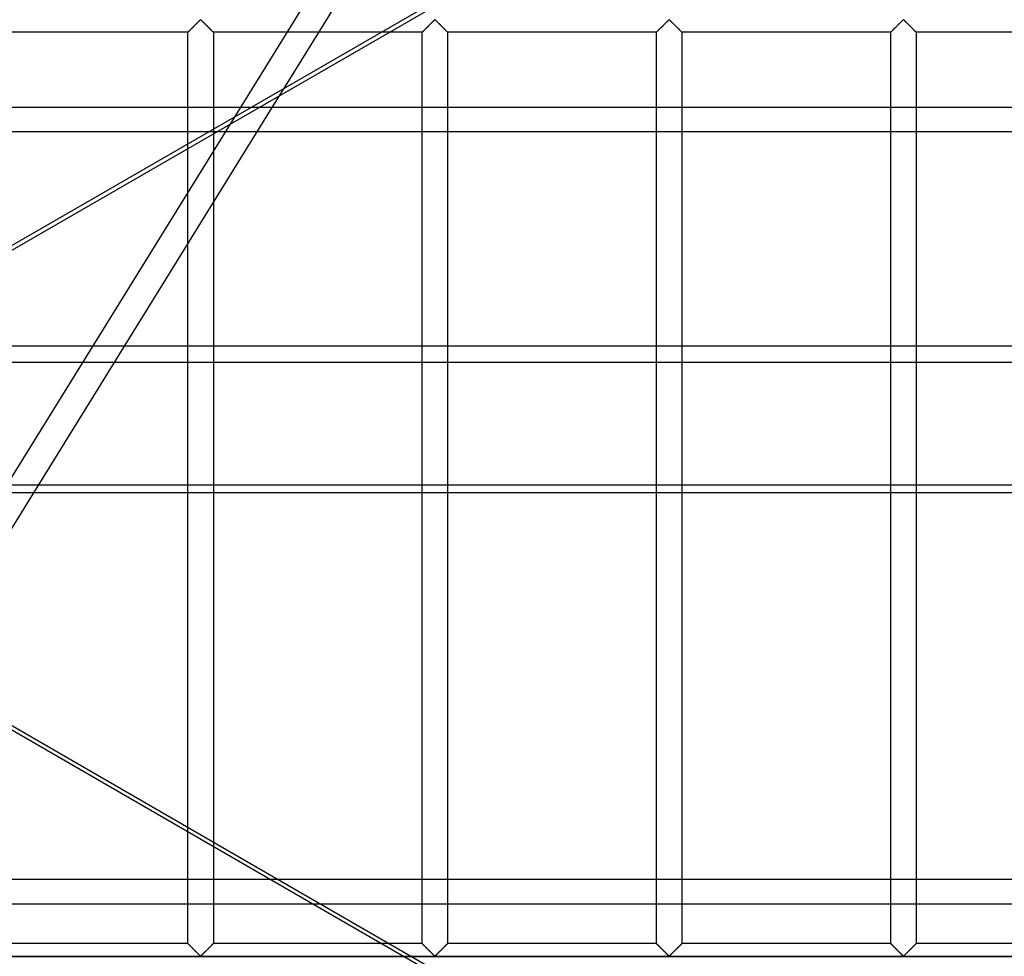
# Model space of a CAD drawing. Header units: millimetres. Extents: x -572 to 572, y -572 to 572.
# Tile 37 of 51: x 240 to 433, y -92 to 92. Entities that reach past the tile are written whole.
import ezdxf

# ---------------------------------------------------------------- set-up
doc = ezdxf.new("R2010")
doc.units = ezdxf.units.MM
doc.layers.add('MAIN-1', color=7, linetype='Continuous')
doc.layers.add('MAIN-2', color=7, linetype='Continuous')

msp = doc.modelspace()

# ---------------------------------------------------------------- linework, layer by layer
at = {"layer": 'MAIN-1'}
for p, q in [((287.1, 74.64), (418.44, 150.47)), ((320.37, 90.68), (320.46, 90.77)), ((320.46, 90.77), (320.56, 90.87)), ((320.56, 90.87), (320.65, 90.96)), ((320.65, 90.96), (320.75, 91.06)), ((320.75, 91.06), (320.84, 91.15)), ((320.84, 91.15), (320.93, 91.24)), ((320.93, 91.24), (321.02, 91.33)), ((321.02, 91.33), (321.11, 91.42)), ((321.11, 91.42), (321.2, 91.5)), ((321.2, 91.5), (321.28, 91.58)), ((321.28, 91.58), (321.35, 91.66)), ((321.35, 91.66), (321.43, 91.72)), ((321.43, 91.72), (321.51, 91.79)), ((321.51, 91.79), (321.62, 91.79)), ((321.62, 91.79), (321.7, 91.72)), ((321.7, 91.72), (321.77, 91.66)), ((321.77, 91.66), (321.85, 91.58)), ((321.85, 91.58), (321.93, 91.5)), ((321.93, 91.5), (322.01, 91.42)), ((322.01, 91.42), (322.1, 91.33)), ((322.1, 91.33), (322.19, 91.24)), ((322.19, 91.24), (322.28, 91.15)), ((322.28, 91.15), (322.38, 91.06)), ((322.38, 91.06), (322.47, 90.96)), ((322.47, 90.96), (322.57, 90.87)), ((322.57, 90.87), (322.66, 90.77)), ((322.66, 90.77), (322.76, 90.68)), ((366.3, 90.68), (366.4, 90.77)), ((366.4, 90.77), (366.5, 90.87)), ((366.5, 90.87), (366.59, 90.96)), ((366.59, 90.96), (366.69, 91.06)), ((366.69, 91.06), (366.78, 91.15)), ((366.78, 91.15), (366.87, 91.24)), ((366.87, 91.24), (366.96, 91.33)), ((366.96, 91.33), (367.05, 91.42)), ((367.05, 91.42), (367.13, 91.5)), ((367.13, 91.5), (367.21, 91.58)), ((367.21, 91.58), (367.29, 91.66)), ((367.29, 91.66), (367.37, 91.72)), ((367.37, 91.72), (367.44, 91.79)), ((367.44, 91.79), (367.56, 91.79)), ((367.56, 91.79), (367.63, 91.72)), ((367.63, 91.72), (367.71, 91.66)), ((367.71, 91.66), (367.79, 91.58)), ((367.79, 91.58), (367.87, 91.5)), ((367.87, 91.5), (367.95, 91.42)), ((367.95, 91.42), (368.04, 91.33)), ((368.04, 91.33), (368.13, 91.24)), ((368.13, 91.24), (368.22, 91.15)), ((368.22, 91.15), (368.31, 91.06)), ((368.31, 91.06), (368.41, 90.96)), ((368.41, 90.96), (368.5, 90.87)), ((368.5, 90.87), (368.6, 90.77)), ((368.6, 90.77), (368.7, 90.68)), ((412.24, 90.68), (412.34, 90.77)), ((412.34, 90.77), (412.43, 90.87)), ((412.43, 90.87), (412.53, 90.96)), ((412.53, 90.96), (412.62, 91.06)), ((412.62, 91.06), (412.72, 91.15)), ((412.72, 91.15), (412.81, 91.24)), ((412.81, 91.24), (412.9, 91.33)), ((412.9, 91.33), (412.99, 91.42)), ((412.99, 91.42), (413.07, 91.5)), ((413.07, 91.5), (413.15, 91.58)), ((413.15, 91.58), (413.23, 91.66)), ((413.23, 91.66), (413.3, 91.72)), ((413.3, 91.72), (413.38, 91.79)), ((413.38, 91.79), (413.49, 91.79)), ((413.49, 91.79), (413.57, 91.72)), ((413.57, 91.72), (413.65, 91.66)), ((413.65, 91.66), (413.72, 91.58)), ((413.72, 91.58), (413.8, 91.5)), ((413.8, 91.5), (413.89, 91.42)), ((413.89, 91.42), (413.98, 91.33)), ((413.98, 91.33), (414.07, 91.24)), ((414.07, 91.24), (414.16, 91.15)), ((414.16, 91.15), (414.25, 91.06)), ((414.25, 91.06), (414.35, 90.96)), ((414.35, 90.96), (414.44, 90.87)), ((414.44, 90.87), (414.54, 90.77)), ((414.54, 90.77), (414.63, 90.68)), ((319.06, 89.38), (312.63, 89.38)), ((319.06, 89.38), (319.07, 89.38)), ((319.06, 74.64), (319.06, 89.38)), ((319.07, 89.38), (319.08, 89.39)), ((319.08, 89.39), (319.1, 89.42)), ((319.1, 89.42), (319.13, 89.45)), ((319.13, 89.45), (319.17, 89.49)), ((319.17, 89.49), (319.22, 89.53)), ((319.22, 89.53), (319.28, 89.59)), ((319.28, 89.59), (319.34, 89.65)), ((319.34, 89.65), (319.4, 89.72)), ((319.4, 89.72), (319.48, 89.79)), ((319.48, 89.79), (319.56, 89.87)), ((319.56, 89.87), (319.64, 89.95)), ((319.64, 89.95), (319.72, 90.03)), ((319.72, 90.03), (319.81, 90.12)), ((319.81, 90.12), (319.89, 90.21)), ((319.89, 90.21), (319.98, 90.3)), ((319.98, 90.3), (320.08, 90.39)), ((320.08, 90.39), (320.17, 90.48)), ((320.17, 90.48), (320.27, 90.58)), ((320.27, 90.58), (320.37, 90.68)), ((322.76, 90.68), (322.86, 90.58)), ((322.86, 90.58), (322.95, 90.48)), ((322.95, 90.48), (323.05, 90.39)), ((323.05, 90.39), (323.14, 90.3)), ((323.14, 90.3), (323.23, 90.21)), ((323.23, 90.21), (323.32, 90.12)), ((323.32, 90.12), (323.4, 90.03)), ((323.4, 90.03), (323.49, 89.95)), ((323.49, 89.95), (323.57, 89.87)), ((323.57, 89.87), (323.65, 89.79)), ((323.65, 89.79), (323.72, 89.72)), ((323.72, 89.72), (323.79, 89.65)), ((323.79, 89.65), (323.85, 89.59)), ((323.85, 89.59), (323.9, 89.53)), ((323.9, 89.53), (323.95, 89.49)), ((323.95, 89.49), (323.99, 89.45)), ((323.99, 89.45), (324.02, 89.42)), ((324.02, 89.42), (324.04, 89.39)), ((324.04, 89.39), (324.06, 89.38)), ((324.06, 89.38), (324.06, 74.64)), ((324.06, 89.38), (324.06, 89.38)), ((365, 89.38), (324.06, 89.38)), ((365, 89.38), (365.01, 89.38)), ((365, 74.64), (365, 89.38)), ((365.01, 89.38), (365.02, 89.39)), ((365.02, 89.39), (365.04, 89.42)), ((365.04, 89.42), (365.07, 89.45)), ((365.07, 89.45), (365.11, 89.49)), ((365.11, 89.49), (365.16, 89.53)), ((365.16, 89.53), (365.21, 89.59)), ((365.21, 89.59), (365.27, 89.65)), ((365.27, 89.65), (365.34, 89.72)), ((365.34, 89.72), (365.42, 89.79)), ((365.42, 89.79), (365.49, 89.87)), ((365.49, 89.87), (365.57, 89.95)), ((365.57, 89.95), (365.66, 90.03)), ((365.66, 90.03), (365.74, 90.12)), ((365.74, 90.12), (365.83, 90.21)), ((365.83, 90.21), (365.92, 90.3)), ((365.92, 90.3), (366.02, 90.39)), ((366.02, 90.39), (366.11, 90.48)), ((366.11, 90.48), (366.21, 90.58)), ((366.21, 90.58), (366.3, 90.68)), ((368.7, 90.68), (368.79, 90.58)), ((368.79, 90.58), (368.89, 90.48)), ((368.89, 90.48), (368.98, 90.39)), ((368.98, 90.39), (369.08, 90.3)), ((369.08, 90.3), (369.17, 90.21)), ((369.17, 90.21), (369.26, 90.12)), ((369.26, 90.12), (369.34, 90.03)), ((369.34, 90.03), (369.43, 89.95)), ((369.43, 89.95), (369.51, 89.87)), ((369.51, 89.87), (369.58, 89.79)), ((369.58, 89.79), (369.66, 89.72)), ((369.66, 89.72), (369.73, 89.65)), ((369.73, 89.65), (369.79, 89.59)), ((369.79, 89.59), (369.84, 89.53)), ((369.84, 89.53), (369.89, 89.49)), ((369.89, 89.49), (369.93, 89.45)), ((369.93, 89.45), (369.96, 89.42)), ((369.96, 89.42), (369.98, 89.39)), ((369.98, 89.39), (369.99, 89.38)), ((369.99, 89.38), (370, 89.38)), ((370, 89.38), (370, 74.64)), ((410.94, 89.38), (370, 89.38)), ((410.94, 89.38), (410.96, 89.39)), ((410.94, 89.38), (410.94, 89.38)), ((410.94, 74.64), (410.94, 89.38)), ((410.96, 89.39), (410.98, 89.42)), ((410.98, 89.42), (411.01, 89.45)), ((411.01, 89.45), (411.05, 89.49)), ((411.05, 89.49), (411.1, 89.53)), ((411.1, 89.53), (411.15, 89.59)), ((411.15, 89.59), (411.21, 89.65)), ((411.21, 89.65), (411.28, 89.72)), ((411.28, 89.72), (411.35, 89.79)), ((411.35, 89.79), (411.43, 89.87)), ((411.43, 89.87), (411.51, 89.95)), ((411.51, 89.95), (411.6, 90.03)), ((411.6, 90.03), (411.68, 90.12)), ((411.68, 90.12), (411.77, 90.21)), ((411.77, 90.21), (411.86, 90.3)), ((411.86, 90.3), (411.95, 90.39)), ((411.95, 90.39), (412.05, 90.48)), ((412.05, 90.48), (412.14, 90.58)), ((412.14, 90.58), (412.24, 90.68)), ((414.63, 90.68), (414.73, 90.58)), ((414.73, 90.58), (414.83, 90.48)), ((414.83, 90.48), (414.92, 90.39)), ((414.92, 90.39), (415.02, 90.3)), ((415.02, 90.3), (415.11, 90.21)), ((415.11, 90.21), (415.19, 90.12)), ((415.19, 90.12), (415.28, 90.03)), ((415.28, 90.03), (415.36, 89.95)), ((415.36, 89.95), (415.44, 89.87)), ((415.44, 89.87), (415.52, 89.79)), ((415.52, 89.79), (415.6, 89.72)), ((415.6, 89.72), (415.66, 89.65)), ((415.66, 89.65), (415.72, 89.59)), ((415.72, 89.59), (415.78, 89.53)), ((415.78, 89.53), (415.83, 89.49)), ((415.83, 89.49), (415.87, 89.45)), ((415.87, 89.45), (415.9, 89.42)), ((415.9, 89.42), (415.92, 89.39)), ((415.92, 89.39), (415.93, 89.38)), ((415.93, 89.38), (415.94, 89.38)), ((415.94, 89.38), (415.94, 74.64)), ((456.88, 89.38), (415.94, 89.38)), ((291.01, 76.89), (289.61, 74.64)), ((527.5, 74.64), (-527.5, 74.64)), ((-527.5, 27.84), (527.5, 27.84)), ((527.5, -0.96), (-527.5, -0.96)), ((289.27, -76.79), (157.92, -0.96)), ((159.49, -0.96), (290.83, -76.79)), ((242.83, -0.96), (220.89, -36.41)), ((273.13, -66.57), (273.13, -0.96)), ((278.12, -0.96), (278.12, -69.45)), ((319.06, -76.79), (319.06, -0.96)), ((324.06, -0.96), (324.06, -76.79)), ((365, -76.79), (365, -0.96)), ((370, -0.96), (370, -76.79)), ((410.94, -76.79), (410.94, -0.96)), ((415.94, -0.96), (415.94, -76.79)), ((527.5, -76.79), (-527.5, -76.79))]:
    msp.add_line(p, q, dxfattribs=at)
at = {"layer": 'MAIN-2'}
for p, q in [((498.33, 421.9), (236.66, -0.96)), ((429.89, 301.33), (291.01, 76.89)), ((488.49, 191.81), (130.87, -14.66)), ((274.43, 90.68), (274.52, 90.77)), ((274.56, 90.81), (274.49, 90.74)), ((274.52, 90.77), (274.62, 90.87)), ((274.63, 90.88), (274.56, 90.81)), ((274.62, 90.87), (274.72, 90.96)), ((274.7, 90.95), (274.63, 90.88)), ((274.77, 91.01), (274.7, 90.95)), ((274.72, 90.96), (274.81, 91.06)), ((274.83, 91.08), (274.77, 91.01)), ((274.81, 91.06), (274.9, 91.15)), ((274.9, 91.15), (274.83, 91.08)), ((274.9, 91.15), (275, 91.24)), ((274.97, 91.21), (274.9, 91.15)), ((275.03, 91.28), (274.97, 91.21)), ((275, 91.24), (275.09, 91.33)), ((275.09, 91.34), (275.03, 91.28)), ((275.09, 91.33), (275.17, 91.42)), ((275.16, 91.4), (275.09, 91.34)), ((275.22, 91.46), (275.16, 91.4)), ((275.17, 91.42), (275.26, 91.5)), ((275.28, 91.52), (275.22, 91.46)), ((275.26, 91.5), (275.34, 91.58)), ((275.33, 91.58), (275.28, 91.52)), ((275.39, 91.63), (275.33, 91.58)), ((275.34, 91.58), (275.42, 91.66)), ((275.44, 91.68), (275.39, 91.63)), ((275.42, 91.66), (275.49, 91.72)), ((275.5, 91.73), (275.44, 91.68)), ((275.49, 91.72), (275.57, 91.79)), ((275.55, 91.77), (275.5, 91.73)), ((275.62, 91.8), (275.55, 91.77)), ((275.57, 91.79), (275.68, 91.79)), ((275.74, 91.74), (275.62, 91.8)), ((275.68, 91.79), (275.76, 91.72)), ((275.83, 91.66), (275.74, 91.74)), ((275.76, 91.72), (275.83, 91.66)), ((275.83, 91.66), (275.91, 91.58)), ((275.93, 91.56), (275.83, 91.66)), ((275.91, 91.58), (275.99, 91.5)), ((276.03, 91.46), (275.93, 91.56)), ((275.99, 91.5), (276.08, 91.42)), ((276.14, 91.36), (276.03, 91.46)), ((276.08, 91.42), (276.16, 91.33)), ((276.25, 91.25), (276.14, 91.36)), ((276.16, 91.33), (276.25, 91.24)), ((276.36, 91.13), (276.25, 91.25)), ((276.25, 91.24), (276.35, 91.15)), ((276.35, 91.15), (276.44, 91.06)), ((276.48, 91.02), (276.36, 91.13)), ((276.44, 91.06), (276.53, 90.96)), ((276.6, 90.9), (276.48, 91.02)), ((276.53, 90.96), (276.63, 90.87)), ((276.72, 90.78), (276.6, 90.9)), ((276.63, 90.87), (276.73, 90.77)), ((276.84, 90.66), (276.72, 90.78)), ((276.73, 90.77), (276.82, 90.68)), ((320.5, 90.81), (320.43, 90.74)), ((320.57, 90.88), (320.5, 90.81)), ((320.64, 90.95), (320.57, 90.88)), ((320.7, 91.01), (320.64, 90.95)), ((320.77, 91.08), (320.7, 91.01)), ((320.84, 91.15), (320.77, 91.08)), ((320.9, 91.21), (320.84, 91.15)), ((320.97, 91.28), (320.9, 91.21)), ((321.03, 91.34), (320.97, 91.28)), ((321.09, 91.4), (321.03, 91.34)), ((321.16, 91.46), (321.09, 91.4)), ((321.21, 91.52), (321.16, 91.46)), ((321.27, 91.58), (321.21, 91.52)), ((321.33, 91.63), (321.27, 91.58)), ((321.38, 91.68), (321.33, 91.63)), ((321.43, 91.73), (321.38, 91.68)), ((321.49, 91.77), (321.43, 91.73)), ((321.56, 91.8), (321.49, 91.77)), ((321.68, 91.74), (321.56, 91.8)), ((321.77, 91.66), (321.68, 91.74)), ((321.87, 91.56), (321.77, 91.66)), ((321.97, 91.46), (321.87, 91.56)), ((322.07, 91.36), (321.97, 91.46)), ((322.19, 91.25), (322.07, 91.36)), ((322.3, 91.13), (322.19, 91.25)), ((322.42, 91.02), (322.3, 91.13)), ((322.53, 90.9), (322.42, 91.02)), ((322.65, 90.78), (322.53, 90.9)), ((322.77, 90.66), (322.65, 90.78)), ((366.44, 90.81), (366.37, 90.74)), ((366.51, 90.88), (366.44, 90.81)), ((366.57, 90.95), (366.51, 90.88)), ((366.64, 91.01), (366.57, 90.95)), ((366.71, 91.08), (366.64, 91.01)), ((366.77, 91.15), (366.71, 91.08)), ((366.84, 91.21), (366.77, 91.15)), ((366.91, 91.28), (366.84, 91.21)), ((366.97, 91.34), (366.91, 91.28)), ((367.03, 91.4), (366.97, 91.34)), ((367.09, 91.46), (367.03, 91.4)), ((367.15, 91.52), (367.09, 91.46)), ((367.21, 91.58), (367.15, 91.52)), ((367.27, 91.63), (367.21, 91.58)), ((367.32, 91.68), (367.27, 91.63)), ((367.37, 91.73), (367.32, 91.68)), ((367.43, 91.77), (367.37, 91.73)), ((367.5, 91.8), (367.43, 91.77)), ((367.61, 91.74), (367.5, 91.8)), ((367.71, 91.66), (367.61, 91.74)), ((367.8, 91.56), (367.71, 91.66)), ((367.9, 91.46), (367.8, 91.56)), ((368.01, 91.36), (367.9, 91.46)), ((368.12, 91.25), (368.01, 91.36)), ((368.24, 91.13), (368.12, 91.25)), ((368.35, 91.02), (368.24, 91.13)), ((368.47, 90.9), (368.35, 91.02)), ((368.59, 90.78), (368.47, 90.9)), ((368.71, 90.66), (368.59, 90.78)), ((412.37, 90.81), (412.31, 90.74)), ((412.44, 90.88), (412.37, 90.81)), ((412.51, 90.95), (412.44, 90.88)), ((412.58, 91.01), (412.51, 90.95)), ((412.65, 91.08), (412.58, 91.01)), ((412.71, 91.15), (412.65, 91.08)), ((412.78, 91.21), (412.71, 91.15)), ((412.84, 91.28), (412.78, 91.21)), ((412.91, 91.34), (412.84, 91.28)), ((412.97, 91.4), (412.91, 91.34)), ((413.03, 91.46), (412.97, 91.4)), ((413.09, 91.52), (413.03, 91.46)), ((413.15, 91.58), (413.09, 91.52)), ((413.2, 91.63), (413.15, 91.58)), ((413.26, 91.68), (413.2, 91.63)), ((413.31, 91.73), (413.26, 91.68)), ((413.36, 91.77), (413.31, 91.73)), ((413.44, 91.8), (413.36, 91.77)), ((413.55, 91.74), (413.44, 91.8)), ((413.64, 91.66), (413.55, 91.74)), ((413.74, 91.56), (413.64, 91.66)), ((413.84, 91.46), (413.74, 91.56)), ((413.95, 91.36), (413.84, 91.46)), ((414.06, 91.25), (413.95, 91.36)), ((414.17, 91.13), (414.06, 91.25)), ((414.29, 91.02), (414.17, 91.13)), ((414.41, 90.9), (414.29, 91.02)), ((414.53, 90.78), (414.41, 90.9)), ((414.65, 90.66), (414.53, 90.78)), ((273.13, 89.38), (232.19, 89.38)), ((273.13, 89.38), (273.14, 89.39)), ((273.13, 89.38), (273.13, 89.38)), ((273.13, -0.96), (273.13, 89.38)), ((273.14, 89.38), (273.13, 89.38)), ((273.13, 89.38), (273.13, 89.38)), ((273.14, 89.39), (273.17, 89.42)), ((273.15, 89.4), (273.14, 89.38)), ((273.16, 89.41), (273.15, 89.4)), ((273.18, 89.43), (273.16, 89.41)), ((273.17, 89.42), (273.2, 89.45)), ((273.21, 89.46), (273.18, 89.43)), ((273.2, 89.45), (273.24, 89.49)), ((273.24, 89.48), (273.21, 89.46)), ((273.24, 89.49), (273.28, 89.53)), ((273.27, 89.52), (273.24, 89.48)), ((273.31, 89.55), (273.27, 89.52)), ((273.28, 89.53), (273.34, 89.59)), ((273.35, 89.59), (273.31, 89.55)), ((273.34, 89.59), (273.4, 89.65)), ((273.39, 89.64), (273.35, 89.59)), ((273.44, 89.69), (273.39, 89.64)), ((273.4, 89.65), (273.47, 89.72)), ((273.49, 89.74), (273.44, 89.69)), ((273.47, 89.72), (273.54, 89.79)), ((273.54, 89.79), (273.49, 89.74)), ((273.54, 89.79), (273.62, 89.87)), ((273.59, 89.84), (273.54, 89.79)), ((273.65, 89.9), (273.59, 89.84)), ((273.62, 89.87), (273.7, 89.95)), ((273.71, 89.96), (273.65, 89.9)), ((273.7, 89.95), (273.78, 90.03)), ((273.77, 90.02), (273.71, 89.96)), ((273.83, 90.08), (273.77, 90.02)), ((273.78, 90.03), (273.87, 90.12)), ((273.89, 90.14), (273.83, 90.08)), ((273.87, 90.12), (273.96, 90.21)), ((273.95, 90.2), (273.89, 90.14)), ((274.02, 90.27), (273.95, 90.2)), ((273.96, 90.21), (274.05, 90.3)), ((274.08, 90.33), (274.02, 90.27)), ((274.05, 90.3), (274.14, 90.39)), ((274.15, 90.4), (274.08, 90.33)), ((274.14, 90.39), (274.24, 90.48)), ((274.22, 90.47), (274.15, 90.4)), ((274.29, 90.53), (274.22, 90.47)), ((274.24, 90.48), (274.33, 90.58)), ((274.35, 90.6), (274.29, 90.53)), ((274.33, 90.58), (274.43, 90.68)), ((274.42, 90.67), (274.35, 90.6)), ((274.49, 90.74), (274.42, 90.67)), ((276.82, 90.68), (276.92, 90.58)), ((276.96, 90.54), (276.84, 90.66)), ((276.92, 90.58), (277.01, 90.48)), ((277.07, 90.42), (276.96, 90.54)), ((277.01, 90.48), (277.11, 90.39)), ((277.19, 90.31), (277.07, 90.42)), ((277.11, 90.39), (277.2, 90.3)), ((277.3, 90.2), (277.19, 90.31)), ((277.2, 90.3), (277.29, 90.21)), ((277.29, 90.21), (277.38, 90.12)), ((277.41, 90.09), (277.3, 90.2)), ((277.38, 90.12), (277.47, 90.03)), ((277.52, 89.98), (277.41, 90.09)), ((277.47, 90.03), (277.55, 89.95)), ((277.62, 89.88), (277.52, 89.98)), ((277.55, 89.95), (277.63, 89.87)), ((277.72, 89.78), (277.62, 89.88)), ((277.63, 89.87), (277.71, 89.79)), ((277.71, 89.79), (277.78, 89.72)), ((277.8, 89.69), (277.72, 89.78)), ((277.78, 89.72), (277.85, 89.65)), ((277.89, 89.61), (277.8, 89.69)), ((277.85, 89.65), (277.91, 89.59)), ((277.96, 89.54), (277.89, 89.61)), ((277.91, 89.59), (277.97, 89.53)), ((278.02, 89.48), (277.96, 89.54)), ((277.97, 89.53), (278.01, 89.49)), ((278.01, 89.49), (278.05, 89.45)), ((278.06, 89.44), (278.02, 89.48)), ((278.05, 89.45), (278.08, 89.42)), ((278.1, 89.4), (278.06, 89.44)), ((278.08, 89.42), (278.11, 89.39)), ((278.12, 89.38), (278.1, 89.4)), ((278.11, 89.39), (278.12, 89.38)), ((278.12, 89.38), (278.12, -0.96)), ((278.12, 89.38), (278.12, 89.38)), ((278.12, 89.38), (278.12, 89.38)), ((312.63, 89.38), (278.12, 89.38)), ((319.07, 89.38), (319.06, 89.38)), ((319.08, 89.4), (319.07, 89.38)), ((319.07, 89.38), (319.07, 89.38)), ((319.1, 89.41), (319.08, 89.4)), ((319.12, 89.43), (319.1, 89.41)), ((319.14, 89.46), (319.12, 89.43)), ((319.17, 89.48), (319.14, 89.46)), ((319.21, 89.52), (319.17, 89.48)), ((319.24, 89.55), (319.21, 89.52)), ((319.28, 89.59), (319.24, 89.55)), ((319.33, 89.64), (319.28, 89.59)), ((319.37, 89.69), (319.33, 89.64)), ((319.42, 89.74), (319.37, 89.69)), ((319.48, 89.79), (319.42, 89.74)), ((319.53, 89.84), (319.48, 89.79)), ((319.59, 89.9), (319.53, 89.84)), ((319.65, 89.96), (319.59, 89.9)), ((319.71, 90.02), (319.65, 89.96)), ((319.77, 90.08), (319.71, 90.02)), ((319.83, 90.14), (319.77, 90.08)), ((319.89, 90.2), (319.83, 90.14)), ((319.96, 90.27), (319.89, 90.2)), ((320.02, 90.33), (319.96, 90.27)), ((320.09, 90.4), (320.02, 90.33)), ((320.16, 90.47), (320.09, 90.4)), ((320.22, 90.53), (320.16, 90.47)), ((320.29, 90.6), (320.22, 90.53)), ((320.36, 90.67), (320.29, 90.6)), ((320.43, 90.74), (320.36, 90.67)), ((322.89, 90.54), (322.77, 90.66)), ((323.01, 90.42), (322.89, 90.54)), ((323.13, 90.31), (323.01, 90.42)), ((323.24, 90.2), (323.13, 90.31)), ((323.35, 90.09), (323.24, 90.2)), ((323.45, 89.98), (323.35, 90.09)), ((323.56, 89.88), (323.45, 89.98)), ((323.65, 89.78), (323.56, 89.88)), ((323.74, 89.69), (323.65, 89.78)), ((323.82, 89.61), (323.74, 89.69)), ((323.89, 89.54), (323.82, 89.61)), ((323.95, 89.48), (323.89, 89.54)), ((324, 89.44), (323.95, 89.48)), ((324.03, 89.4), (324, 89.44)), ((324.05, 89.38), (324.03, 89.4)), ((324.06, 89.38), (324.05, 89.38)), ((365.01, 89.38), (365, 89.38)), ((365, 89.38), (365, 89.38)), ((365.02, 89.4), (365.01, 89.38)), ((365.04, 89.41), (365.02, 89.4)), ((365.06, 89.43), (365.04, 89.41)), ((365.08, 89.46), (365.06, 89.43)), ((365.11, 89.48), (365.08, 89.46)), ((365.14, 89.52), (365.11, 89.48)), ((365.18, 89.55), (365.14, 89.52)), ((365.22, 89.59), (365.18, 89.55)), ((365.26, 89.64), (365.22, 89.59)), ((365.31, 89.69), (365.26, 89.64)), ((365.36, 89.74), (365.31, 89.69)), ((365.41, 89.79), (365.36, 89.74)), ((365.47, 89.84), (365.41, 89.79)), ((365.53, 89.9), (365.47, 89.84)), ((365.58, 89.96), (365.53, 89.9)), ((365.64, 90.02), (365.58, 89.96)), ((365.7, 90.08), (365.64, 90.02)), ((365.77, 90.14), (365.7, 90.08)), ((365.83, 90.2), (365.77, 90.14)), ((365.89, 90.27), (365.83, 90.2)), ((365.96, 90.33), (365.89, 90.27)), ((366.03, 90.4), (365.96, 90.33)), ((366.09, 90.47), (366.03, 90.4)), ((366.16, 90.53), (366.09, 90.47)), ((366.23, 90.6), (366.16, 90.53)), ((366.3, 90.67), (366.23, 90.6)), ((366.37, 90.74), (366.3, 90.67)), ((368.83, 90.54), (368.71, 90.66)), ((368.95, 90.42), (368.83, 90.54)), ((369.07, 90.31), (368.95, 90.42)), ((369.18, 90.2), (369.07, 90.31)), ((369.29, 90.09), (369.18, 90.2)), ((369.39, 89.98), (369.29, 90.09)), ((369.49, 89.88), (369.39, 89.98)), ((369.59, 89.78), (369.49, 89.88)), ((369.68, 89.69), (369.59, 89.78)), ((369.76, 89.61), (369.68, 89.69)), ((369.83, 89.54), (369.76, 89.61)), ((369.89, 89.48), (369.83, 89.54)), ((369.94, 89.44), (369.89, 89.48)), ((369.97, 89.4), (369.94, 89.44)), ((369.99, 89.38), (369.97, 89.4)), ((370, 89.38), (369.99, 89.38)), ((410.95, 89.38), (410.94, 89.38)), ((410.94, 89.38), (410.94, 89.38)), ((410.96, 89.4), (410.95, 89.38)), ((410.97, 89.41), (410.96, 89.4)), ((411, 89.43), (410.97, 89.41)), ((411.02, 89.46), (411, 89.43)), ((411.05, 89.48), (411.02, 89.46)), ((411.08, 89.52), (411.05, 89.48)), ((411.12, 89.55), (411.08, 89.52)), ((411.16, 89.59), (411.12, 89.55)), ((411.2, 89.64), (411.16, 89.59)), ((411.25, 89.69), (411.2, 89.64)), ((411.3, 89.74), (411.25, 89.69)), ((411.35, 89.79), (411.3, 89.74)), ((411.41, 89.84), (411.35, 89.79)), ((411.46, 89.9), (411.41, 89.84)), ((411.52, 89.96), (411.46, 89.9)), ((411.58, 90.02), (411.52, 89.96)), ((411.64, 90.08), (411.58, 90.02)), ((411.7, 90.14), (411.64, 90.08)), ((411.77, 90.2), (411.7, 90.14)), ((411.83, 90.27), (411.77, 90.2)), ((411.9, 90.33), (411.83, 90.27)), ((411.96, 90.4), (411.9, 90.33)), ((412.03, 90.47), (411.96, 90.4)), ((412.1, 90.53), (412.03, 90.47)), ((412.17, 90.6), (412.1, 90.53)), ((412.24, 90.67), (412.17, 90.6)), ((412.31, 90.74), (412.24, 90.67)), ((414.77, 90.54), (414.65, 90.66)), ((414.89, 90.42), (414.77, 90.54)), ((415, 90.31), (414.89, 90.42)), ((415.12, 90.2), (415, 90.31)), ((415.22, 90.09), (415.12, 90.2)), ((415.33, 89.98), (415.22, 90.09)), ((415.43, 89.88), (415.33, 89.98)), ((415.53, 89.78), (415.43, 89.88)), ((415.62, 89.69), (415.53, 89.78)), ((415.7, 89.61), (415.62, 89.69)), ((415.77, 89.54), (415.7, 89.61)), ((415.83, 89.48), (415.77, 89.54)), ((415.87, 89.44), (415.83, 89.48)), ((415.91, 89.4), (415.87, 89.44)), ((415.93, 89.38), (415.91, 89.4)), ((415.94, 89.38), (415.93, 89.38)), ((131.26, -15.34), (287.1, 74.64)), ((289.61, 74.64), (242.83, -0.96)), ((319.06, -0.96), (319.06, 74.64)), ((324.06, 74.64), (324.06, -0.96)), ((365, -0.96), (365, 74.64)), ((370, 74.64), (370, -0.96)), ((410.94, -0.96), (410.94, 74.64)), ((415.94, 74.64), (415.94, -0.96)), ((-527.5, 69.88), (527.5, 69.88)), ((527.5, 24.63), (-527.5, 24.63)), ((-527.5, 0.58), (527.5, 0.58)), ((273.13, -89.38), (273.13, -66.57)), ((278.12, -69.45), (278.12, -89.38)), ((420.21, -152.39), (289.27, -76.79)), ((290.83, -76.79), (421.77, -152.39)), ((319.06, -89.38), (319.06, -76.79)), ((324.06, -76.79), (324.06, -89.38)), ((365, -89.38), (365, -76.79)), ((370, -76.79), (370, -89.38)), ((410.94, -89.38), (410.94, -76.79)), ((415.94, -76.79), (415.94, -89.38)), ((-527.5, -81.55), (527.5, -81.55)), ((273.13, -89.38), (232.19, -89.38)), ((273.14, -89.39), (273.13, -89.38)), ((273.13, -89.38), (273.13, -89.38)), ((273.13, -89.38), (273.13, -89.38)), ((273.13, -89.38), (273.15, -89.4)), ((273.17, -89.42), (273.14, -89.39)), ((273.15, -89.4), (273.19, -89.44)), ((273.2, -89.45), (273.17, -89.42)), ((273.19, -89.44), (273.23, -89.48)), ((273.24, -89.49), (273.2, -89.45)), ((273.23, -89.48), (273.29, -89.54)), ((273.28, -89.53), (273.24, -89.49)), ((273.34, -89.59), (273.28, -89.53)), ((273.29, -89.54), (273.36, -89.61)), ((273.4, -89.65), (273.34, -89.59)), ((273.36, -89.61), (273.45, -89.69)), ((273.47, -89.72), (273.4, -89.65)), ((273.45, -89.69), (273.53, -89.78)), ((273.54, -89.79), (273.47, -89.72)), ((273.53, -89.78), (273.63, -89.88)), ((273.62, -89.87), (273.54, -89.79)), ((273.7, -89.95), (273.62, -89.87)), ((273.63, -89.88), (273.73, -89.98)), ((273.78, -90.03), (273.7, -89.95)), ((273.73, -89.98), (273.84, -90.09)), ((273.87, -90.12), (273.78, -90.03)), ((273.84, -90.09), (273.95, -90.2)), ((273.96, -90.21), (273.87, -90.12)), ((273.95, -90.2), (274.06, -90.31)), ((274.05, -90.3), (273.96, -90.21)), ((274.14, -90.39), (274.05, -90.3)), ((274.06, -90.31), (274.18, -90.42)), ((274.24, -90.48), (274.14, -90.39)), ((274.18, -90.42), (274.29, -90.54)), ((274.33, -90.58), (274.24, -90.48)), ((274.29, -90.54), (274.41, -90.66)), ((274.43, -90.68), (274.33, -90.58)), ((274.41, -90.66), (274.53, -90.78)), ((274.52, -90.77), (274.43, -90.68)), ((276.69, -90.81), (276.76, -90.74)), ((276.82, -90.68), (276.73, -90.77)), ((276.76, -90.74), (276.83, -90.67)), ((276.92, -90.58), (276.82, -90.68)), ((276.83, -90.67), (276.9, -90.6)), ((276.9, -90.6), (276.96, -90.53)), ((277.01, -90.48), (276.92, -90.58)), ((276.96, -90.53), (277.03, -90.47)), ((277.11, -90.39), (277.01, -90.48)), ((277.03, -90.47), (277.1, -90.4)), ((277.1, -90.4), (277.17, -90.33)), ((277.2, -90.3), (277.11, -90.39)), ((277.17, -90.33), (277.23, -90.27)), ((277.29, -90.21), (277.2, -90.3)), ((277.23, -90.27), (277.3, -90.2)), ((277.38, -90.12), (277.29, -90.21)), ((277.3, -90.2), (277.36, -90.14)), ((277.36, -90.14), (277.42, -90.08)), ((277.47, -90.03), (277.38, -90.12)), ((277.42, -90.08), (277.48, -90.02)), ((277.55, -89.95), (277.47, -90.03)), ((277.48, -90.02), (277.54, -89.96)), ((277.54, -89.96), (277.6, -89.9)), ((277.63, -89.87), (277.55, -89.95)), ((277.6, -89.9), (277.66, -89.84)), ((277.71, -89.79), (277.63, -89.87)), ((277.66, -89.84), (277.71, -89.79)), ((277.78, -89.72), (277.71, -89.79)), ((277.71, -89.79), (277.76, -89.74)), ((277.76, -89.74), (277.81, -89.69)), ((277.85, -89.65), (277.78, -89.72)), ((277.81, -89.69), (277.86, -89.64)), ((277.91, -89.59), (277.85, -89.65)), ((277.86, -89.64), (277.9, -89.59)), ((277.9, -89.59), (277.94, -89.55)), ((277.97, -89.53), (277.91, -89.59)), ((277.94, -89.55), (277.98, -89.52)), ((278.01, -89.49), (277.97, -89.53)), ((277.98, -89.52), (278.01, -89.48)), ((278.05, -89.45), (278.01, -89.49)), ((278.01, -89.48), (278.04, -89.46)), ((278.04, -89.46), (278.07, -89.43)), ((278.08, -89.42), (278.05, -89.45)), ((278.07, -89.43), (278.09, -89.41)), ((278.11, -89.39), (278.08, -89.42)), ((278.09, -89.41), (278.1, -89.4)), ((278.1, -89.4), (278.11, -89.38)), ((278.12, -89.38), (278.11, -89.39)), ((278.11, -89.38), (278.12, -89.38)), ((278.12, -89.38), (278.12, -89.38)), ((278.12, -89.38), (278.12, -89.38)), ((319.06, -89.38), (278.12, -89.38)), ((319.07, -89.38), (319.06, -89.38)), ((319.06, -89.38), (319.07, -89.38)), ((319.08, -89.39), (319.07, -89.38)), ((319.07, -89.38), (319.09, -89.4)), ((319.1, -89.42), (319.08, -89.39)), ((319.09, -89.4), (319.13, -89.44)), ((319.13, -89.45), (319.1, -89.42)), ((319.13, -89.44), (319.17, -89.48)), ((319.17, -89.49), (319.13, -89.45)), ((319.17, -89.48), (319.23, -89.54)), ((319.22, -89.53), (319.17, -89.49)), ((319.28, -89.59), (319.22, -89.53)), ((319.23, -89.54), (319.3, -89.61)), ((319.34, -89.65), (319.28, -89.59)), ((319.3, -89.61), (319.38, -89.69)), ((319.4, -89.72), (319.34, -89.65)), ((319.38, -89.69), (319.47, -89.78)), ((319.48, -89.79), (319.4, -89.72)), ((319.47, -89.78), (319.57, -89.88)), ((319.56, -89.87), (319.48, -89.79)), ((319.64, -89.95), (319.56, -89.87)), ((319.57, -89.88), (319.67, -89.98)), ((319.72, -90.03), (319.64, -89.95)), ((319.67, -89.98), (319.78, -90.09)), ((319.81, -90.12), (319.72, -90.03)), ((319.78, -90.09), (319.88, -90.2)), ((319.89, -90.21), (319.81, -90.12)), ((319.88, -90.2), (320, -90.31)), ((319.98, -90.3), (319.89, -90.21)), ((320.08, -90.39), (319.98, -90.3)), ((320, -90.31), (320.11, -90.42)), ((320.17, -90.48), (320.08, -90.39)), ((320.11, -90.42), (320.23, -90.54)), ((320.27, -90.58), (320.17, -90.48)), ((320.23, -90.54), (320.35, -90.66)), ((320.37, -90.68), (320.27, -90.58)), ((320.35, -90.66), (320.47, -90.78)), ((320.46, -90.77), (320.37, -90.68)), ((322.63, -90.81), (322.69, -90.74)), ((322.76, -90.68), (322.66, -90.77)), ((322.69, -90.74), (322.76, -90.67)), ((322.86, -90.58), (322.76, -90.68)), ((322.76, -90.67), (322.83, -90.6)), ((322.83, -90.6), (322.9, -90.53)), ((322.95, -90.48), (322.86, -90.58)), ((322.9, -90.53), (322.97, -90.47)), ((323.05, -90.39), (322.95, -90.48)), ((322.97, -90.47), (323.04, -90.4)), ((323.04, -90.4), (323.1, -90.33)), ((323.14, -90.3), (323.05, -90.39)), ((323.1, -90.33), (323.17, -90.27)), ((323.23, -90.21), (323.14, -90.3)), ((323.17, -90.27), (323.23, -90.2)), ((323.32, -90.12), (323.23, -90.21)), ((323.23, -90.2), (323.3, -90.14)), ((323.3, -90.14), (323.36, -90.08)), ((323.4, -90.03), (323.32, -90.12)), ((323.36, -90.08), (323.42, -90.02)), ((323.49, -89.95), (323.4, -90.03)), ((323.42, -90.02), (323.48, -89.96)), ((323.48, -89.96), (323.54, -89.9)), ((323.57, -89.87), (323.49, -89.95)), ((323.54, -89.9), (323.59, -89.84)), ((323.65, -89.79), (323.57, -89.87)), ((323.59, -89.84), (323.65, -89.79)), ((323.72, -89.72), (323.65, -89.79)), ((323.65, -89.79), (323.7, -89.74)), ((323.7, -89.74), (323.75, -89.69)), ((323.79, -89.65), (323.72, -89.72)), ((323.75, -89.69), (323.8, -89.64)), ((323.85, -89.59), (323.79, -89.65)), ((323.8, -89.64), (323.84, -89.59)), ((323.84, -89.59), (323.88, -89.55)), ((323.9, -89.53), (323.85, -89.59)), ((323.88, -89.55), (323.92, -89.52)), ((323.95, -89.49), (323.9, -89.53)), ((323.92, -89.52), (323.95, -89.48)), ((323.99, -89.45), (323.95, -89.49)), ((323.95, -89.48), (323.98, -89.46)), ((323.98, -89.46), (324, -89.43)), ((324.02, -89.42), (323.99, -89.45)), ((324, -89.43), (324.03, -89.41)), ((324.04, -89.39), (324.02, -89.42)), ((324.03, -89.41), (324.04, -89.4)), ((324.06, -89.38), (324.04, -89.39)), ((324.04, -89.4), (324.05, -89.38)), ((324.05, -89.38), (324.06, -89.38)), ((324.06, -89.38), (324.06, -89.38)), ((324.06, -89.38), (324.06, -89.38)), ((365, -89.38), (324.06, -89.38)), ((365.01, -89.38), (365, -89.38)), ((365, -89.38), (365.01, -89.38)), ((365.02, -89.39), (365.01, -89.38)), ((365.01, -89.38), (365.03, -89.4)), ((365.04, -89.42), (365.02, -89.39)), ((365.03, -89.4), (365.06, -89.44)), ((365.07, -89.45), (365.04, -89.42)), ((365.06, -89.44), (365.11, -89.48)), ((365.11, -89.49), (365.07, -89.45)), ((365.11, -89.48), (365.17, -89.54)), ((365.16, -89.53), (365.11, -89.49)), ((365.21, -89.59), (365.16, -89.53)), ((365.17, -89.54), (365.24, -89.61)), ((365.27, -89.65), (365.21, -89.59)), ((365.24, -89.61), (365.32, -89.69)), ((365.34, -89.72), (365.27, -89.65)), ((365.32, -89.69), (365.41, -89.78)), ((365.42, -89.79), (365.34, -89.72)), ((365.41, -89.78), (365.51, -89.88)), ((365.49, -89.87), (365.42, -89.79)), ((365.57, -89.95), (365.49, -89.87)), ((365.51, -89.88), (365.61, -89.98)), ((365.66, -90.03), (365.57, -89.95)), ((365.61, -89.98), (365.71, -90.09)), ((365.74, -90.12), (365.66, -90.03)), ((365.71, -90.09), (365.82, -90.2)), ((365.83, -90.21), (365.74, -90.12)), ((365.82, -90.2), (365.93, -90.31)), ((365.92, -90.3), (365.83, -90.21)), ((366.02, -90.39), (365.92, -90.3)), ((365.93, -90.31), (366.05, -90.42)), ((366.11, -90.48), (366.02, -90.39)), ((366.05, -90.42), (366.17, -90.54)), ((366.21, -90.58), (366.11, -90.48)), ((366.17, -90.54), (366.29, -90.66)), ((366.3, -90.68), (366.21, -90.58)), ((366.29, -90.66), (366.41, -90.78)), ((366.4, -90.77), (366.3, -90.68)), ((368.56, -90.81), (368.63, -90.74)), ((368.7, -90.68), (368.6, -90.77)), ((368.63, -90.74), (368.7, -90.67)), ((368.79, -90.58), (368.7, -90.68)), ((368.7, -90.67), (368.77, -90.6)), ((368.77, -90.6), (368.84, -90.53)), ((368.89, -90.48), (368.79, -90.58)), ((368.84, -90.53), (368.91, -90.47)), ((368.98, -90.39), (368.89, -90.48)), ((368.91, -90.47), (368.97, -90.4)), ((368.97, -90.4), (369.04, -90.33)), ((369.08, -90.3), (368.98, -90.39)), ((369.04, -90.33), (369.11, -90.27)), ((369.17, -90.21), (369.08, -90.3)), ((369.11, -90.27), (369.17, -90.2)), ((369.26, -90.12), (369.17, -90.21)), ((369.17, -90.2), (369.23, -90.14)), ((369.23, -90.14), (369.3, -90.08)), ((369.34, -90.03), (369.26, -90.12)), ((369.3, -90.08), (369.36, -90.02)), ((369.43, -89.95), (369.34, -90.03)), ((369.36, -90.02), (369.42, -89.96)), ((369.42, -89.96), (369.47, -89.9)), ((369.51, -89.87), (369.43, -89.95)), ((369.47, -89.9), (369.53, -89.84)), ((369.58, -89.79), (369.51, -89.87)), ((369.53, -89.84), (369.59, -89.79)), ((369.66, -89.72), (369.58, -89.79)), ((369.59, -89.79), (369.64, -89.74)), ((369.64, -89.74), (369.69, -89.69)), ((369.73, -89.65), (369.66, -89.72)), ((369.69, -89.69), (369.74, -89.64)), ((369.79, -89.59), (369.73, -89.65)), ((369.74, -89.64), (369.78, -89.59)), ((369.78, -89.59), (369.82, -89.55)), ((369.84, -89.53), (369.79, -89.59)), ((369.82, -89.55), (369.86, -89.52)), ((369.89, -89.49), (369.84, -89.53)), ((369.86, -89.52), (369.89, -89.48)), ((369.93, -89.45), (369.89, -89.49)), ((369.89, -89.48), (369.92, -89.46)), ((369.92, -89.46), (369.94, -89.43)), ((369.96, -89.42), (369.93, -89.45)), ((369.94, -89.43), (369.96, -89.41)), ((369.98, -89.39), (369.96, -89.42)), ((369.96, -89.41), (369.98, -89.4)), ((369.99, -89.38), (369.98, -89.39)), ((369.98, -89.4), (369.99, -89.38)), ((370, -89.38), (369.99, -89.38)), ((369.99, -89.38), (370, -89.38)), ((370, -89.38), (370, -89.38)), ((410.94, -89.38), (370, -89.38)), ((410.96, -89.39), (410.94, -89.38)), ((410.94, -89.38), (410.94, -89.38)), ((410.94, -89.38), (410.95, -89.38)), ((410.95, -89.38), (410.97, -89.4)), ((410.98, -89.42), (410.96, -89.39)), ((410.97, -89.4), (411, -89.44)), ((411.01, -89.45), (410.98, -89.42)), ((411, -89.44), (411.05, -89.48)), ((411.05, -89.49), (411.01, -89.45)), ((411.05, -89.48), (411.11, -89.54)), ((411.1, -89.53), (411.05, -89.49)), ((411.15, -89.59), (411.1, -89.53)), ((411.11, -89.54), (411.18, -89.61)), ((411.21, -89.65), (411.15, -89.59)), ((411.18, -89.61), (411.26, -89.69)), ((411.28, -89.72), (411.21, -89.65)), ((411.26, -89.69), (411.35, -89.78)), ((411.35, -89.79), (411.28, -89.72)), ((411.35, -89.78), (411.44, -89.88)), ((411.43, -89.87), (411.35, -89.79)), ((411.51, -89.95), (411.43, -89.87)), ((411.44, -89.88), (411.55, -89.98)), ((411.6, -90.03), (411.51, -89.95)), ((411.55, -89.98), (411.65, -90.09)), ((411.68, -90.12), (411.6, -90.03)), ((411.65, -90.09), (411.76, -90.2)), ((411.77, -90.21), (411.68, -90.12)), ((411.76, -90.2), (411.87, -90.31)), ((411.86, -90.3), (411.77, -90.21)), ((411.95, -90.39), (411.86, -90.3)), ((411.87, -90.31), (411.99, -90.42)), ((412.05, -90.48), (411.95, -90.39)), ((411.99, -90.42), (412.11, -90.54)), ((412.14, -90.58), (412.05, -90.48)), ((412.11, -90.54), (412.23, -90.66)), ((412.24, -90.68), (412.14, -90.58)), ((412.23, -90.66), (412.35, -90.78)), ((412.34, -90.77), (412.24, -90.68)), ((414.5, -90.81), (414.57, -90.74)), ((414.63, -90.68), (414.54, -90.77)), ((414.57, -90.74), (414.64, -90.67)), ((414.73, -90.58), (414.63, -90.68)), ((414.64, -90.67), (414.71, -90.6)), ((414.71, -90.6), (414.78, -90.53)), ((414.83, -90.48), (414.73, -90.58)), ((414.78, -90.53), (414.84, -90.47)), ((414.92, -90.39), (414.83, -90.48)), ((414.84, -90.47), (414.91, -90.4)), ((414.91, -90.4), (414.98, -90.33)), ((415.02, -90.3), (414.92, -90.39)), ((414.98, -90.33), (415.04, -90.27)), ((415.11, -90.21), (415.02, -90.3)), ((415.04, -90.27), (415.11, -90.2)), ((415.19, -90.12), (415.11, -90.21)), ((415.11, -90.2), (415.17, -90.14)), ((415.17, -90.14), (415.23, -90.08)), ((415.28, -90.03), (415.19, -90.12)), ((415.23, -90.08), (415.29, -90.02)), ((415.36, -89.95), (415.28, -90.03)), ((415.29, -90.02), (415.35, -89.96)), ((415.35, -89.96), (415.41, -89.9)), ((415.44, -89.87), (415.36, -89.95)), ((415.41, -89.9), (415.47, -89.84)), ((415.52, -89.79), (415.44, -89.87)), ((415.47, -89.84), (415.52, -89.79)), ((415.6, -89.72), (415.52, -89.79)), ((415.52, -89.79), (415.58, -89.74)), ((415.58, -89.74), (415.63, -89.69)), ((415.66, -89.65), (415.6, -89.72)), ((415.63, -89.69), (415.67, -89.64)), ((415.72, -89.59), (415.66, -89.65)), ((415.67, -89.64), (415.72, -89.59)), ((415.78, -89.53), (415.72, -89.59)), ((415.72, -89.59), (415.76, -89.55)), ((415.76, -89.55), (415.79, -89.52)), ((415.83, -89.49), (415.78, -89.53)), ((415.79, -89.52), (415.83, -89.48)), ((415.87, -89.45), (415.83, -89.49)), ((415.83, -89.48), (415.86, -89.46)), ((415.86, -89.46), (415.88, -89.43)), ((415.9, -89.42), (415.87, -89.45)), ((415.88, -89.43), (415.9, -89.41)), ((415.92, -89.39), (415.9, -89.42)), ((415.9, -89.41), (415.92, -89.4)), ((415.93, -89.38), (415.92, -89.39)), ((415.92, -89.4), (415.93, -89.38)), ((415.94, -89.38), (415.93, -89.38)), ((415.93, -89.38), (415.93, -89.38)), ((415.93, -89.38), (415.94, -89.38)), ((456.88, -89.38), (415.94, -89.38)), ((-551.25, -91.88), (551.25, -91.88)), ((548.75, -91.88), (-548.75, -91.88)), ((274.62, -90.87), (274.52, -90.77)), ((274.53, -90.78), (274.65, -90.9)), ((274.72, -90.96), (274.62, -90.87)), ((274.65, -90.9), (274.77, -91.02)), ((274.81, -91.06), (274.72, -90.96)), ((274.77, -91.02), (274.89, -91.13)), ((274.9, -91.15), (274.81, -91.06)), ((274.89, -91.13), (275, -91.25)), ((275, -91.24), (274.9, -91.15)), ((275.09, -91.33), (275, -91.24)), ((275, -91.25), (275.11, -91.36)), ((275.17, -91.42), (275.09, -91.33)), ((275.11, -91.36), (275.22, -91.46)), ((275.26, -91.5), (275.17, -91.42)), ((275.22, -91.46), (275.32, -91.56)), ((275.34, -91.58), (275.26, -91.5)), ((275.32, -91.56), (275.42, -91.66)), ((275.42, -91.66), (275.34, -91.58)), ((275.49, -91.72), (275.42, -91.66)), ((275.42, -91.66), (275.51, -91.74)), ((275.57, -91.79), (275.49, -91.72)), ((275.51, -91.74), (275.62, -91.8)), ((275.68, -91.79), (275.57, -91.79)), ((275.62, -91.8), (275.7, -91.77)), ((275.76, -91.72), (275.68, -91.79)), ((275.7, -91.77), (275.75, -91.73)), ((275.75, -91.73), (275.81, -91.68)), ((275.83, -91.66), (275.76, -91.72)), ((275.81, -91.68), (275.86, -91.63)), ((275.91, -91.58), (275.83, -91.66)), ((275.86, -91.63), (275.92, -91.58)), ((275.99, -91.5), (275.91, -91.58)), ((275.92, -91.58), (275.97, -91.52)), ((275.97, -91.52), (276.03, -91.46)), ((276.08, -91.42), (275.99, -91.5)), ((276.03, -91.46), (276.09, -91.4)), ((276.16, -91.33), (276.08, -91.42)), ((276.09, -91.4), (276.16, -91.34)), ((276.25, -91.24), (276.16, -91.33)), ((276.16, -91.34), (276.22, -91.28)), ((276.22, -91.28), (276.28, -91.21)), ((276.35, -91.15), (276.25, -91.24)), ((276.28, -91.21), (276.35, -91.15)), ((276.44, -91.06), (276.35, -91.15)), ((276.35, -91.15), (276.42, -91.08)), ((276.42, -91.08), (276.48, -91.01)), ((276.53, -90.96), (276.44, -91.06)), ((276.48, -91.01), (276.55, -90.95)), ((276.63, -90.87), (276.53, -90.96)), ((276.55, -90.95), (276.62, -90.88)), ((276.62, -90.88), (276.69, -90.81)), ((276.73, -90.77), (276.63, -90.87)), ((320.56, -90.87), (320.46, -90.77)), ((320.47, -90.78), (320.59, -90.9)), ((320.65, -90.96), (320.56, -90.87)), ((320.59, -90.9), (320.71, -91.02)), ((320.75, -91.06), (320.65, -90.96)), ((320.71, -91.02), (320.83, -91.13)), ((320.84, -91.15), (320.75, -91.06)), ((320.83, -91.13), (320.94, -91.25)), ((320.93, -91.24), (320.84, -91.15)), ((321.02, -91.33), (320.93, -91.24)), ((320.94, -91.25), (321.05, -91.36)), ((321.11, -91.42), (321.02, -91.33)), ((321.05, -91.36), (321.16, -91.46)), ((321.2, -91.5), (321.11, -91.42)), ((321.16, -91.46), (321.26, -91.56)), ((321.28, -91.58), (321.2, -91.5)), ((321.26, -91.56), (321.36, -91.66)), ((321.35, -91.66), (321.28, -91.58)), ((321.43, -91.72), (321.35, -91.66)), ((321.36, -91.66), (321.45, -91.74)), ((321.51, -91.79), (321.43, -91.72)), ((321.45, -91.74), (321.56, -91.8)), ((321.62, -91.79), (321.51, -91.79)), ((321.56, -91.8), (321.64, -91.77)), ((321.7, -91.72), (321.62, -91.79)), ((321.64, -91.77), (321.69, -91.73)), ((321.69, -91.73), (321.74, -91.68)), ((321.77, -91.66), (321.7, -91.72)), ((321.74, -91.68), (321.8, -91.63)), ((321.85, -91.58), (321.77, -91.66)), ((321.8, -91.63), (321.85, -91.58)), ((321.93, -91.5), (321.85, -91.58)), ((321.85, -91.58), (321.91, -91.52)), ((321.91, -91.52), (321.97, -91.46)), ((322.01, -91.42), (321.93, -91.5)), ((321.97, -91.46), (322.03, -91.4)), ((322.1, -91.33), (322.01, -91.42)), ((322.03, -91.4), (322.09, -91.34)), ((322.09, -91.34), (322.16, -91.28)), ((322.19, -91.24), (322.1, -91.33)), ((322.16, -91.28), (322.22, -91.21)), ((322.28, -91.15), (322.19, -91.24)), ((322.22, -91.21), (322.29, -91.15)), ((322.38, -91.06), (322.28, -91.15)), ((322.29, -91.15), (322.35, -91.08)), ((322.35, -91.08), (322.42, -91.01)), ((322.47, -90.96), (322.38, -91.06)), ((322.42, -91.01), (322.49, -90.95)), ((322.57, -90.87), (322.47, -90.96)), ((322.49, -90.95), (322.56, -90.88)), ((322.56, -90.88), (322.63, -90.81)), ((322.66, -90.77), (322.57, -90.87)), ((366.5, -90.87), (366.4, -90.77)), ((366.41, -90.78), (366.53, -90.9)), ((366.59, -90.96), (366.5, -90.87)), ((366.53, -90.9), (366.65, -91.02)), ((366.69, -91.06), (366.59, -90.96)), ((366.65, -91.02), (366.76, -91.13)), ((366.78, -91.15), (366.69, -91.06)), ((366.76, -91.13), (366.88, -91.25)), ((366.87, -91.24), (366.78, -91.15)), ((366.96, -91.33), (366.87, -91.24)), ((366.88, -91.25), (366.99, -91.36)), ((367.05, -91.42), (366.96, -91.33)), ((366.99, -91.36), (367.1, -91.46)), ((367.13, -91.5), (367.05, -91.42)), ((367.1, -91.46), (367.2, -91.56)), ((367.21, -91.58), (367.13, -91.5)), ((367.2, -91.56), (367.29, -91.66)), ((367.29, -91.66), (367.21, -91.58)), ((367.37, -91.72), (367.29, -91.66)), ((367.29, -91.66), (367.39, -91.74)), ((367.44, -91.79), (367.37, -91.72)), ((367.39, -91.74), (367.5, -91.8)), ((367.56, -91.79), (367.44, -91.79)), ((367.5, -91.8), (367.57, -91.77)), ((367.63, -91.72), (367.56, -91.79)), ((367.57, -91.77), (367.63, -91.73)), ((367.71, -91.66), (367.63, -91.72)), ((367.63, -91.73), (367.68, -91.68)), ((367.68, -91.68), (367.73, -91.63)), ((367.79, -91.58), (367.71, -91.66)), ((367.73, -91.63), (367.79, -91.58)), ((367.87, -91.5), (367.79, -91.58)), ((367.79, -91.58), (367.85, -91.52)), ((367.85, -91.52), (367.91, -91.46)), ((367.95, -91.42), (367.87, -91.5)), ((367.91, -91.46), (367.97, -91.4)), ((368.04, -91.33), (367.95, -91.42)), ((367.97, -91.4), (368.03, -91.34)), ((368.03, -91.34), (368.09, -91.28)), ((368.13, -91.24), (368.04, -91.33)), ((368.09, -91.28), (368.16, -91.21)), ((368.22, -91.15), (368.13, -91.24)), ((368.16, -91.21), (368.23, -91.15)), ((368.31, -91.06), (368.22, -91.15)), ((368.23, -91.15), (368.29, -91.08)), ((368.29, -91.08), (368.36, -91.01)), ((368.41, -90.96), (368.31, -91.06)), ((368.36, -91.01), (368.43, -90.95)), ((368.5, -90.87), (368.41, -90.96)), ((368.43, -90.95), (368.49, -90.88)), ((368.49, -90.88), (368.56, -90.81)), ((368.6, -90.77), (368.5, -90.87)), ((412.43, -90.87), (412.34, -90.77)), ((412.35, -90.78), (412.47, -90.9)), ((412.53, -90.96), (412.43, -90.87)), ((412.47, -90.9), (412.58, -91.02)), ((412.62, -91.06), (412.53, -90.96)), ((412.58, -91.02), (412.7, -91.13)), ((412.72, -91.15), (412.62, -91.06)), ((412.7, -91.13), (412.81, -91.25)), ((412.81, -91.24), (412.72, -91.15)), ((412.9, -91.33), (412.81, -91.24)), ((412.81, -91.25), (412.93, -91.36)), ((412.99, -91.42), (412.9, -91.33)), ((412.93, -91.36), (413.03, -91.46)), ((413.07, -91.5), (412.99, -91.42)), ((413.03, -91.46), (413.13, -91.56)), ((413.15, -91.58), (413.07, -91.5)), ((413.13, -91.56), (413.23, -91.66)), ((413.23, -91.66), (413.15, -91.58)), ((413.3, -91.72), (413.23, -91.66)), ((413.23, -91.66), (413.32, -91.74)), ((413.38, -91.79), (413.3, -91.72)), ((413.32, -91.74), (413.44, -91.8)), ((413.49, -91.79), (413.38, -91.79)), ((413.44, -91.8), (413.51, -91.77)), ((413.57, -91.72), (413.49, -91.79)), ((413.51, -91.77), (413.57, -91.73)), ((413.65, -91.66), (413.57, -91.72)), ((413.57, -91.73), (413.62, -91.68)), ((413.62, -91.68), (413.67, -91.63)), ((413.72, -91.58), (413.65, -91.66)), ((413.67, -91.63), (413.73, -91.58)), ((413.8, -91.5), (413.72, -91.58)), ((413.73, -91.58), (413.79, -91.52)), ((413.79, -91.52), (413.84, -91.46)), ((413.89, -91.42), (413.8, -91.5)), ((413.84, -91.46), (413.91, -91.4)), ((413.98, -91.33), (413.89, -91.42)), ((413.91, -91.4), (413.97, -91.34)), ((413.97, -91.34), (414.03, -91.28)), ((414.07, -91.24), (413.98, -91.33)), ((414.03, -91.28), (414.1, -91.21)), ((414.16, -91.15), (414.07, -91.24)), ((414.1, -91.21), (414.16, -91.15)), ((414.25, -91.06), (414.16, -91.15)), ((414.16, -91.15), (414.23, -91.08)), ((414.23, -91.08), (414.3, -91.01)), ((414.35, -90.96), (414.25, -91.06)), ((414.3, -91.01), (414.36, -90.95)), ((414.44, -90.87), (414.35, -90.96)), ((414.36, -90.95), (414.43, -90.88)), ((414.43, -90.88), (414.5, -90.81)), ((414.54, -90.77), (414.44, -90.87))]:
    msp.add_line(p, q, dxfattribs=at)

doc.saveas('drawing.dxf')
